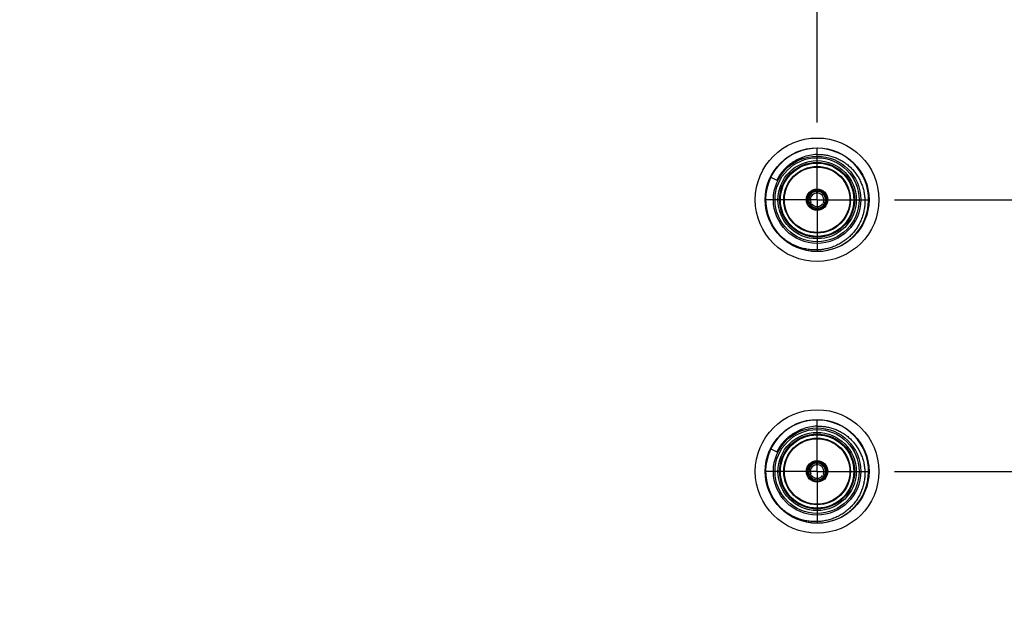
# Model space of a CAD drawing. Header units: inches. Extents: x 0 to 22, y 0 to 17.
# Tile 30 of 98: x 8.7 to 11.1, y 8.2 to 9.7. Entities that reach past the tile are written whole.
import ezdxf

# ---------------------------------------------------------------- set-up
doc = ezdxf.new("R2010")
doc.units = ezdxf.units.IN
doc.header["$LTSCALE"] = 1.21
doc.header["$MEASUREMENT"] = 0
doc.linetypes.add('CENTER', pattern=[0.6, 0.375, -0.075, 0.075, -0.075])
doc.layers.get('0').update_dxf_attribs({"linetype": 'CONTINUOUS'})
doc.layers.add('02___PRT_ALL_AXES', color=7, linetype='CONTINUOUS')
doc.layers.add('DIMENSIONS', color=7, linetype='CONTINUOUS')
doc.styles.get("Standard").update_dxf_attribs({"font": 'txt', "width": 0.8})
doc.dimstyles.new('DIMSTYLE_1', dxfattribs={"dimtxt": 0.125, "dimasz": 0.18, "dimexe": 0.125, "dimexo": 0.0625, "dimgap": 0.03125, "dimtad": 0, "dimtih": 1, "dimtoh": 1, "dimzin": 4, "dimdsep": 46, "dimtxsty": 'STANDARD', "dimblk": '_FILLED', "dimblk1": '_FILLED', "dimblk2": '_FILLED', "dimcen": 0.09, "dimadec": 0, "dimazin": 0, "dimtp": 0.01, "dimtm": 0.01, "dimtfac": 1, "dimtofl": 0, "dimtmove": 0, "dimatfit": 3, "dimldrblk": '_FILLED', "dimfxl": 1, "dimtolj": 1, "dimtzin": 4, "dimarcsym": 0})

# ---------------------------------------------------------------- blocks, each defined once
blk = doc.blocks.new('*D11')
at = {"layer": 'DIMENSIONS', "color": 2, "linetype": 'CONTINUOUS'}
blk.add_line((10.6236, 9.4136), (10.6236, 12.0267), dxfattribs=at)
at = {"layer": 'DIMENSIONS', "color": 2, "linetype": 'CONTINUOUS', "insert": (10.5611, 12.0892), "char_height": 0.125, "width": 1.225, "attachment_point": 1, "rotation": 90, "line_spacing_factor": 0.9}
blk.add_mtext('3X 3.23{\\Ftxt.shx;\\W1.000000;\\H0.125000; }[82]', dxfattribs=at)
blk = doc.blocks.new('_FILLED')
at = {"color": 0, "linetype": 'BYBLOCK'}
blk.add_solid([(0, 0), (-1, 0.174), (-1, -0.174)], dxfattribs=at)
blk = doc.blocks.new('*D13')
at = {"layer": 'DIMENSIONS', "color": 2, "linetype": 'CONTINUOUS'}
blk.add_line((12.29, 7.6007), (12.29, 6.0138), dxfattribs=at)
at = {"layer": 'DIMENSIONS', "color": 2, "linetype": 'CONTINUOUS', "insert": (12.2275, 5.9513), "char_height": 0.125, "width": 1.525, "attachment_point": 3, "rotation": 90, "line_spacing_factor": 0.9}
blk.add_mtext('4X 4.90{\\Ftxt.shx;\\W1.000000;\\H0.125000; }[124.4]', dxfattribs=at)
blk = doc.blocks.new('*D29')
at = {"layer": 'DIMENSIONS', "color": 2, "linetype": 'CONTINUOUS'}
for p, q in [((11.8226, 8.566), (11.9848, 8.7493)), ((11.9848, 8.7493), (13.1372, 8.7493)), ((10.8112, 8.566), (11.8226, 8.566))]:
    blk.add_line(p, q, dxfattribs=at)
at = {"layer": 'DIMENSIONS', "color": 2, "linetype": 'CONTINUOUS', "insert": (13.1997, 8.8118), "char_height": 0.125, "width": 1.425, "attachment_point": 1, "line_spacing_factor": 0.9}
blk.add_mtext('2X 1.92{\\Ftxt.shx;\\W1.000000;\\H0.125000; }[48.8]', dxfattribs=at)
blk = doc.blocks.new('*D30')
at = {"layer": 'DIMENSIONS', "color": 2, "linetype": 'CONTINUOUS'}
for p, q in [((11.7808, 9.226), (11.9796, 9.4242)), ((11.9796, 9.4242), (13.1372, 9.4242)), ((10.8112, 9.226), (11.7808, 9.226))]:
    blk.add_line(p, q, dxfattribs=at)
at = {"layer": 'DIMENSIONS', "color": 2, "linetype": 'CONTINUOUS', "insert": (13.1997, 9.4867), "char_height": 0.125, "width": 1.425, "attachment_point": 1, "line_spacing_factor": 0.9}
blk.add_mtext('2X 2.58{\\Ftxt.shx;\\W1.000000;\\H0.125000; }[65.5]', dxfattribs=at)
blk = doc.blocks.new('*D32')
at = {"layer": 'DIMENSIONS', "color": 2, "linetype": 'CONTINUOUS'}
for p, q in [((7.7916, 10.2442), (7.6523, 10.0678)), ((9.5394, 10.2442), (7.7916, 10.2442)), ((7.6523, 10.0678), (6.6625, 10.0678))]:
    blk.add_line(p, q, dxfattribs=at)
at = {"layer": 'DIMENSIONS', "color": 2, "linetype": 'CONTINUOUS', "insert": (6.6, 10.1303), "char_height": 0.125, "width": 1.125, "attachment_point": 3, "line_spacing_factor": 0.9}
blk.add_mtext('3.60{\\Ftxt.shx;\\W1.000000;\\H0.125000; }[91.4]', dxfattribs=at)

msp = doc.modelspace()

# ---------------------------------------------------------------- linework, layer by layer
at = {"color": 7, "linetype": 'CONTINUOUS'}
for p, q in [((10.5112, 9.2806), (10.5259, 9.2734)), ((10.622, 9.2463), (10.6216, 9.2424)), ((10.622, 9.2463), (10.6221, 9.2492)), ((10.6252, 9.2463), (10.6252, 9.2492)), ((10.6256, 9.2424), (10.6252, 9.2463)), ((10.6052, 9.2172), (10.6028, 9.2158)), ((10.6068, 9.2145), (10.6044, 9.2131)), ((10.6085, 9.2195), (10.6052, 9.2172)), ((10.6068, 9.2145), (10.6104, 9.2161)), ((10.6368, 9.2161), (10.6404, 9.2145)), ((10.642, 9.2172), (10.6388, 9.2195)), ((10.6404, 9.2145), (10.6429, 9.2131)), ((10.642, 9.2172), (10.6445, 9.2158)), ((10.5112, 8.6206), (10.5259, 8.6134)), ((10.622, 8.5863), (10.6216, 8.5824)), ((10.622, 8.5863), (10.6221, 8.5892)), ((10.6252, 8.5863), (10.6252, 8.5892)), ((10.6256, 8.5824), (10.6252, 8.5863)), ((10.6052, 8.5572), (10.6028, 8.5558)), ((10.6085, 8.5595), (10.6052, 8.5572)), ((10.642, 8.5572), (10.6388, 8.5595)), ((10.642, 8.5572), (10.6445, 8.5558)), ((10.6068, 8.5545), (10.6044, 8.5531)), ((10.6068, 8.5545), (10.6104, 8.5561)), ((10.6368, 8.5561), (10.6404, 8.5545)), ((10.6404, 8.5545), (10.6429, 8.5531))]:
    msp.add_line(p, q, dxfattribs=at)
for centre, radius in [((10.6236, 9.226), 0.15), ((10.6236, 9.226), 0.106), ((10.6236, 9.226), 0.091), ((10.6236, 9.226), 0.081), ((10.6236, 9.226), 0.0795), ((10.6236, 9.226), 0.026), ((10.6236, 8.566), 0.15), ((10.6236, 8.566), 0.106), ((10.6236, 8.566), 0.091), ((10.6236, 8.566), 0.081), ((10.6236, 8.566), 0.0795), ((10.6236, 8.566), 0.026)]:
    msp.add_circle(centre, radius, dxfattribs=at)
at = {"color": 9, "linetype": 'CONTINUOUS'}
for centre, radius in [((10.6236, 9.226), 0.126), ((10.6236, 9.226), 0.102), ((10.6236, 9.226), 0.095), ((10.6236, 9.226), 0.089), ((10.6236, 8.566), 0.126), ((10.6236, 8.566), 0.102), ((10.6236, 8.566), 0.095), ((10.6236, 8.566), 0.089)]:
    msp.add_circle(centre, radius, dxfattribs=at)
at = {"color": 7, "linetype": 'CONTINUOUS'}
for centre, radius, start, end in [((10.6236, 9.226), 0.125, 224.2232, 223.8775), ((10.6273, 9.2271), 0.1089, 91.9551, 111.2574), ((10.6236, 9.226), 0.0245, 79.0304, 100.9696), ((10.6236, 9.226), 0.0232, 93.8689, 206.1311), ((10.6236, 9.226), 0.0204, 94.4295, 205.5705), ((10.6236, 9.226), 0.0165, 96.8706, 203.1294), ((10.6236, 9.226), 0.0195, 85.1051, 94.8949), ((10.6236, 9.226), 0.0232, 333.8689, 86.1311), ((10.6236, 9.226), 0.0204, 334.4295, 85.5705), ((10.6236, 9.226), 0.0165, 336.8706, 83.1294), ((10.6236, 9.226), 0.0245, 199.0213, 220.992), ((10.6236, 9.226), 0.0232, 213.8689, 326.1311), ((10.6236, 9.226), 0.0195, 205.0923, 214.911), ((10.6236, 9.226), 0.0204, 214.4295, 325.5705), ((10.6236, 9.226), 0.0165, 216.8708, 323.1292), ((10.6236, 9.226), 0.0195, 325.089, 334.9077), ((10.6236, 9.226), 0.0245, 319.008, 340.9787), ((10.6236, 8.566), 0.125, 224.2232, 223.8775), ((10.6273, 8.5671), 0.1089, 91.9551, 111.2574), ((10.6236, 8.566), 0.0232, 93.8689, 206.1311), ((10.6236, 8.566), 0.0204, 94.4295, 205.5705), ((10.6236, 8.566), 0.0165, 96.8706, 203.1294), ((10.6236, 8.566), 0.0245, 79.0304, 100.9696), ((10.6236, 8.566), 0.0195, 85.1051, 94.8949), ((10.6236, 8.566), 0.0232, 333.8689, 86.1311), ((10.6236, 8.566), 0.0204, 334.4295, 85.5705), ((10.6236, 8.566), 0.0165, 336.8706, 83.1294), ((10.6236, 8.566), 0.0245, 199.0213, 220.992), ((10.6236, 8.566), 0.0195, 205.0923, 214.911), ((10.6236, 8.566), 0.0195, 325.089, 334.9077), ((10.6236, 8.566), 0.0245, 319.008, 340.9787), ((10.6236, 8.566), 0.0232, 213.8689, 326.1311), ((10.6236, 8.566), 0.0204, 214.4295, 325.5705), ((10.6236, 8.566), 0.0165, 216.8708, 323.1292)]:
    msp.add_arc(centre, radius, start, end, dxfattribs=at)
at = {"color": 9, "linetype": 'CONTINUOUS'}
for centre, start, end in [((10.6235, 9.2262), 139.5728, 154.179), ((10.6235, 8.5662), 139.5652, 154.178)]:
    msp.add_arc(centre, 0.1084, start, end, dxfattribs=at)
for points, knots in [([(10.587, 9.3283), (10.5848, 9.3275), (10.5804, 9.3257), (10.574, 9.3227), (10.5678, 9.3193), (10.5619, 9.3154), (10.5562, 9.3112), (10.5508, 9.3067), (10.5457, 9.3018), (10.5425, 9.2983), (10.541, 9.2965)], [0, 0, 0, 0, 0.125004, 0.250007, 0.375009, 0.500011, 0.625012, 0.75001, 0.875007, 1, 1, 1, 1]), ([(10.5869, 8.6683), (10.5847, 8.6675), (10.5804, 8.6657), (10.574, 8.6627), (10.5678, 8.6592), (10.5619, 8.6554), (10.5562, 8.6512), (10.5508, 8.6467), (10.5457, 8.6418), (10.5425, 8.6383), (10.541, 8.6365)], [0, 0, 0, 0, 0.125011, 0.250019, 0.375025, 0.500026, 0.625025, 0.75002, 0.875012, 1, 1, 1, 1])]:
    msp.add_open_spline(points, degree=3, knots=knots, dxfattribs=at)
at = {"color": 7, "linetype": 'CONTINUOUS'}
for points, knots in [([(10.5418, 9.2958), (10.5425, 9.2967), (10.5441, 9.2985), (10.5465, 9.3011), (10.5491, 9.3037), (10.5525, 9.3069), (10.557, 9.3108), (10.5627, 9.3151), (10.5687, 9.3191), (10.5749, 9.3226), (10.5813, 9.3258), (10.5857, 9.3277), (10.5879, 9.3286)], [0, 0, 0, 0, 0.062511, 0.125021, 0.18753, 0.25004, 0.375043, 0.500043, 0.62504, 0.750031, 0.875019, 1, 1, 1, 1]), ([(10.6236, 9.3359), (10.6255, 9.336), (10.6292, 9.336), (10.6347, 9.3358), (10.6402, 9.3353), (10.6457, 9.3345), (10.6512, 9.3334), (10.6583, 9.3317), (10.6654, 9.3294), (10.6722, 9.3265), (10.6772, 9.3242), (10.6821, 9.3216), (10.6885, 9.3178), (10.696, 9.3124), (10.7044, 9.3052), (10.7108, 9.2985), (10.7155, 9.2927), (10.7188, 9.2883), (10.7219, 9.2837), (10.7257, 9.2773), (10.7298, 9.2691), (10.7338, 9.2587), (10.7368, 9.248), (10.7388, 9.2371), (10.7394, 9.2297), (10.7395, 9.226)], [0, 0, 0, 0, 0.031254, 0.062511, 0.093765, 0.12502, 0.156275, 0.18753, 0.25002, 0.281275, 0.31253, 0.343785, 0.375041, 0.437532, 0.500024, 0.562515, 0.59377, 0.625025, 0.656281, 0.687536, 0.750029, 0.812522, 0.875015, 0.937507, 1, 1, 1, 1]), ([(10.5259, 9.2734), (10.5265, 9.2744), (10.5277, 9.2764), (10.5295, 9.2792), (10.5314, 9.2821), (10.5334, 9.2849), (10.5354, 9.2877), (10.5374, 9.2905), (10.5396, 9.2932), (10.541, 9.295), (10.5418, 9.2958)], [0, 0, 0, 0, 0.124892, 0.249836, 0.374828, 0.499848, 0.624873, 0.749905, 0.87495, 1, 1, 1, 1]), ([(10.6, 9.2185), (10.6, 9.2187), (10.5998, 9.2191), (10.5996, 9.2197), (10.5995, 9.2202), (10.5993, 9.2207), (10.5993, 9.2211), (10.5991, 9.2216), (10.599, 9.2222), (10.599, 9.2229), (10.5989, 9.2235), (10.5988, 9.2242), (10.5988, 9.2248), (10.5988, 9.2255), (10.5988, 9.2263), (10.5988, 9.2274), (10.5989, 9.2287), (10.5991, 9.23), (10.5994, 9.2317), (10.5999, 9.2337), (10.6009, 9.2361), (10.6021, 9.2385), (10.6035, 9.2406), (10.6048, 9.2423), (10.606, 9.2436), (10.6069, 9.2444), (10.6079, 9.2453), (10.6089, 9.2461), (10.61, 9.2468), (10.6109, 9.2474), (10.6117, 9.2478), (10.6122, 9.2481), (10.6128, 9.2484), (10.6134, 9.2487), (10.614, 9.2489), (10.6146, 9.2492), (10.6152, 9.2494), (10.6157, 9.2496), (10.6161, 9.2497), (10.6165, 9.2498), (10.617, 9.2499), (10.6177, 9.2501), (10.6181, 9.2502), (10.6183, 9.2502)], [0, 0, 0, 0, 0.01563, 0.031263, 0.046881, 0.054685, 0.062489, 0.078107, 0.093744, 0.109394, 0.125041, 0.140673, 0.156295, 0.171911, 0.18753, 0.21878, 0.250039, 0.281291, 0.312541, 0.375024, 0.437507, 0.499989, 0.562471, 0.624954, 0.656207, 0.687458, 0.718708, 0.74996, 0.781219, 0.81247, 0.828088, 0.843704, 0.859325, 0.874957, 0.890604, 0.906256, 0.921895, 0.937512, 0.945316, 0.953119, 0.968736, 0.984369, 1, 1, 1, 1]), ([(10.6189, 9.2502), (10.619, 9.2502), (10.6191, 9.2502), (10.6193, 9.2501), (10.6195, 9.2501), (10.6197, 9.2501), (10.6199, 9.2501), (10.6201, 9.25), (10.6203, 9.2499), (10.6205, 9.2499), (10.6207, 9.2498), (10.6209, 9.2497), (10.6211, 9.2496), (10.6213, 9.2495), (10.6217, 9.2493), (10.6219, 9.2492), (10.6221, 9.2492)], [0, 0, 0, 0, 0.060925, 0.120652, 0.179974, 0.239309, 0.299086, 0.36, 0.422323, 0.485868, 0.550244, 0.614941, 0.679431, 0.743571, 0.871473, 1, 1, 1, 1]), ([(10.6252, 9.2492), (10.6253, 9.2492), (10.6256, 9.2493), (10.6259, 9.2495), (10.6262, 9.2496), (10.6264, 9.2497), (10.6266, 9.2498), (10.6268, 9.2499), (10.627, 9.2499), (10.6271, 9.25), (10.6273, 9.2501), (10.6275, 9.2501), (10.6277, 9.2501), (10.6279, 9.2501), (10.6281, 9.2502), (10.6283, 9.2502), (10.6283, 9.2502)], [0, 0, 0, 0, 0.128527, 0.256428, 0.320568, 0.385057, 0.449754, 0.514131, 0.577678, 0.640002, 0.700917, 0.760694, 0.820028, 0.87935, 0.939076, 1, 1, 1, 1]), ([(10.6289, 9.2502), (10.6291, 9.2502), (10.6296, 9.2501), (10.6302, 9.2499), (10.6307, 9.2498), (10.6311, 9.2497), (10.6315, 9.2496), (10.6321, 9.2494), (10.6327, 9.2492), (10.6333, 9.2489), (10.6338, 9.2487), (10.6344, 9.2484), (10.635, 9.2481), (10.6356, 9.2478), (10.6363, 9.2474), (10.6372, 9.2468), (10.6383, 9.2461), (10.6393, 9.2453), (10.6403, 9.2444), (10.6412, 9.2436), (10.6424, 9.2423), (10.6438, 9.2406), (10.6452, 9.2385), (10.6464, 9.2361), (10.6473, 9.2337), (10.6479, 9.2317), (10.6482, 9.23), (10.6483, 9.2287), (10.6484, 9.2274), (10.6485, 9.2263), (10.6485, 9.2255), (10.6484, 9.2248), (10.6484, 9.2242), (10.6483, 9.2235), (10.6483, 9.2229), (10.6482, 9.2222), (10.6481, 9.2216), (10.648, 9.2211), (10.6479, 9.2207), (10.6478, 9.2202), (10.6476, 9.2197), (10.6474, 9.2191), (10.6473, 9.2187), (10.6472, 9.2185)], [0, 0, 0, 0, 0.015631, 0.031264, 0.046881, 0.054684, 0.062488, 0.078105, 0.093744, 0.109396, 0.125043, 0.140675, 0.156296, 0.171912, 0.18753, 0.218781, 0.25004, 0.281292, 0.312542, 0.343793, 0.375046, 0.437529, 0.500011, 0.562493, 0.624976, 0.687459, 0.718709, 0.749961, 0.78122, 0.81247, 0.828089, 0.843705, 0.859327, 0.874959, 0.890606, 0.906256, 0.921893, 0.937511, 0.945315, 0.953119, 0.968737, 0.98437, 1, 1, 1, 1]), ([(10.7395, 9.226), (10.7397, 9.2221), (10.7395, 9.2143), (10.7381, 9.2027), (10.7356, 9.1913), (10.7319, 9.1802), (10.728, 9.1713), (10.7243, 9.1644), (10.7213, 9.1594), (10.7181, 9.1546), (10.7134, 9.1483), (10.707, 9.141), (10.6985, 9.1329), (10.6893, 9.1257), (10.6811, 9.1205), (10.6742, 9.1169), (10.6672, 9.1135), (10.6599, 9.1107), (10.6524, 9.1085), (10.6468, 9.107), (10.641, 9.1059), (10.6353, 9.105), (10.6295, 9.1044), (10.6256, 9.1042), (10.6236, 9.1041)], [0, 0, 0, 0, 0.062492, 0.124983, 0.187476, 0.249968, 0.312459, 0.343715, 0.374971, 0.406227, 0.437483, 0.499977, 0.56247, 0.624963, 0.687456, 0.718712, 0.749969, 0.812463, 0.843719, 0.874976, 0.906232, 0.937487, 0.968745, 1, 1, 1, 1]), ([(10.6028, 9.2158), (10.6027, 9.2159), (10.6024, 9.216), (10.6022, 9.2163), (10.6019, 9.2164), (10.6017, 9.2166), (10.6016, 9.2167), (10.6014, 9.2168), (10.6012, 9.2169), (10.6011, 9.2171), (10.6009, 9.2172), (10.6008, 9.2174), (10.6007, 9.2175), (10.6006, 9.2177), (10.6004, 9.2178), (10.6003, 9.2179), (10.6003, 9.218)], [0, 0, 0, 0, 0.128528, 0.256433, 0.320578, 0.385075, 0.449773, 0.514137, 0.577659, 0.639946, 0.700819, 0.760572, 0.819901, 0.879231, 0.938989, 1, 1, 1, 1]), ([(10.605, 9.2098), (10.605, 9.2099), (10.605, 9.21), (10.6049, 9.2102), (10.6048, 9.2104), (10.6047, 9.2106), (10.6047, 9.2108), (10.6046, 9.211), (10.6046, 9.2112), (10.6045, 9.2114), (10.6045, 9.2116), (10.6045, 9.2118), (10.6045, 9.212), (10.6044, 9.2123), (10.6044, 9.2127), (10.6044, 9.2129), (10.6044, 9.2131)], [0, 0, 0, 0, 0.061011, 0.120771, 0.180102, 0.239431, 0.299184, 0.360055, 0.422342, 0.485862, 0.550225, 0.614923, 0.67942, 0.743566, 0.871471, 1, 1, 1, 1]), ([(10.642, 9.2094), (10.6418, 9.2092), (10.6415, 9.2089), (10.6411, 9.2084), (10.6408, 9.208), (10.6405, 9.2077), (10.6401, 9.2074), (10.6397, 9.2071), (10.6392, 9.2067), (10.6387, 9.2063), (10.6382, 9.2059), (10.6377, 9.2055), (10.6371, 9.2051), (10.6366, 9.2048), (10.6358, 9.2044), (10.6349, 9.2038), (10.6337, 9.2033), (10.6325, 9.2028), (10.6313, 9.2024), (10.63, 9.202), (10.6284, 9.2016), (10.6262, 9.2013), (10.6236, 9.2011), (10.621, 9.2013), (10.6189, 9.2016), (10.6172, 9.202), (10.616, 9.2024), (10.6147, 9.2028), (10.6135, 9.2033), (10.6124, 9.2038), (10.6114, 9.2044), (10.6107, 9.2048), (10.6101, 9.2051), (10.6096, 9.2055), (10.6091, 9.2059), (10.6085, 9.2063), (10.608, 9.2067), (10.6075, 9.2071), (10.6071, 9.2074), (10.6068, 9.2077), (10.6065, 9.208), (10.6061, 9.2084), (10.6057, 9.2089), (10.6054, 9.2092), (10.6053, 9.2094)], [0, 0, 0, 0, 0.015631, 0.031265, 0.046882, 0.054684, 0.062486, 0.0781, 0.093737, 0.109391, 0.125041, 0.140675, 0.156296, 0.171911, 0.187527, 0.218776, 0.250035, 0.281286, 0.312534, 0.343785, 0.375037, 0.437519, 0.5, 0.562481, 0.624963, 0.656215, 0.687466, 0.718714, 0.749965, 0.781224, 0.812473, 0.828089, 0.843704, 0.859325, 0.874959, 0.890609, 0.906263, 0.9219, 0.937514, 0.945316, 0.953118, 0.968735, 0.984369, 1, 1, 1, 1]), ([(10.6429, 9.2131), (10.6429, 9.2129), (10.6428, 9.2127), (10.6428, 9.2123), (10.6428, 9.212), (10.6427, 9.2118), (10.6427, 9.2116), (10.6427, 9.2114), (10.6427, 9.2112), (10.6426, 9.211), (10.6426, 9.2108), (10.6425, 9.2106), (10.6424, 9.2104), (10.6424, 9.2102), (10.6423, 9.21), (10.6423, 9.2099), (10.6422, 9.2098)], [0, 0, 0, 0, 0.128528, 0.256433, 0.320578, 0.385075, 0.449773, 0.514137, 0.577659, 0.639946, 0.700819, 0.760572, 0.819901, 0.879231, 0.938989, 1, 1, 1, 1]), ([(10.647, 9.218), (10.6469, 9.2179), (10.6468, 9.2178), (10.6467, 9.2177), (10.6466, 9.2175), (10.6464, 9.2174), (10.6463, 9.2172), (10.6462, 9.2171), (10.646, 9.2169), (10.6458, 9.2168), (10.6457, 9.2167), (10.6455, 9.2166), (10.6453, 9.2164), (10.6451, 9.2163), (10.6448, 9.216), (10.6446, 9.2159), (10.6445, 9.2158)], [0, 0, 0, 0, 0.061011, 0.120771, 0.180102, 0.239431, 0.299184, 0.360055, 0.422342, 0.485862, 0.550225, 0.614923, 0.67942, 0.743566, 0.871471, 1, 1, 1, 1]), ([(10.6236, 9.1041), (10.6216, 9.104), (10.6174, 9.104), (10.6112, 9.1043), (10.605, 9.1049), (10.5989, 9.1058), (10.5928, 9.107), (10.5848, 9.109), (10.5769, 9.1117), (10.5693, 9.1149), (10.5637, 9.1176), (10.5582, 9.1206), (10.5529, 9.1238), (10.5478, 9.1273), (10.5437, 9.1304), (10.5405, 9.133), (10.5373, 9.1357), (10.5351, 9.1379), (10.5336, 9.1393)], [0, 0, 0, 0, 0.062499, 0.125005, 0.187505, 0.250008, 0.312511, 0.375013, 0.499978, 0.562481, 0.624982, 0.687484, 0.749986, 0.812488, 0.874989, 0.906244, 0.9375, 1, 1, 1, 1]), ([(10.6236, 8.6759), (10.6255, 8.676), (10.6292, 8.676), (10.6347, 8.6758), (10.6402, 8.6753), (10.6457, 8.6745), (10.6512, 8.6734), (10.6583, 8.6717), (10.6654, 8.6694), (10.6722, 8.6665), (10.6772, 8.6642), (10.6821, 8.6616), (10.6885, 8.6578), (10.696, 8.6524), (10.7044, 8.6452), (10.7108, 8.6385), (10.7155, 8.6327), (10.7188, 8.6283), (10.7219, 8.6237), (10.7257, 8.6173), (10.7298, 8.6091), (10.7338, 8.5987), (10.7368, 8.588), (10.7388, 8.5771), (10.7394, 8.5697), (10.7395, 8.566)], [0, 0, 0, 0, 0.031254, 0.062511, 0.093765, 0.12502, 0.156275, 0.18753, 0.25002, 0.281275, 0.31253, 0.343785, 0.375041, 0.437532, 0.500024, 0.562515, 0.59377, 0.625025, 0.656281, 0.687536, 0.750029, 0.812522, 0.875015, 0.937507, 1, 1, 1, 1]), ([(10.5418, 8.6358), (10.5425, 8.6367), (10.5441, 8.6385), (10.5465, 8.6411), (10.5491, 8.6437), (10.5525, 8.6469), (10.557, 8.6508), (10.5627, 8.6551), (10.5687, 8.6591), (10.5749, 8.6626), (10.5813, 8.6658), (10.5857, 8.6677), (10.5879, 8.6686)], [0, 0, 0, 0, 0.062511, 0.125021, 0.18753, 0.25004, 0.375043, 0.500043, 0.62504, 0.750031, 0.875019, 1, 1, 1, 1]), ([(10.5259, 8.6134), (10.5265, 8.6144), (10.5277, 8.6164), (10.5295, 8.6192), (10.5314, 8.6221), (10.5334, 8.6249), (10.5354, 8.6277), (10.5374, 8.6305), (10.5396, 8.6332), (10.541, 8.635), (10.5418, 8.6358)], [0, 0, 0, 0, 0.124892, 0.249836, 0.374828, 0.499848, 0.624873, 0.749905, 0.87495, 1, 1, 1, 1]), ([(10.6, 8.5585), (10.6, 8.5587), (10.5998, 8.5591), (10.5996, 8.5597), (10.5995, 8.5602), (10.5993, 8.5607), (10.5993, 8.5611), (10.5991, 8.5616), (10.599, 8.5622), (10.599, 8.5629), (10.5989, 8.5635), (10.5988, 8.5642), (10.5988, 8.5648), (10.5988, 8.5655), (10.5988, 8.5663), (10.5988, 8.5674), (10.5989, 8.5687), (10.5991, 8.57), (10.5994, 8.5717), (10.5999, 8.5737), (10.6009, 8.5761), (10.6021, 8.5785), (10.6035, 8.5806), (10.6048, 8.5823), (10.606, 8.5836), (10.6069, 8.5844), (10.6079, 8.5853), (10.6089, 8.5861), (10.61, 8.5868), (10.6109, 8.5874), (10.6117, 8.5878), (10.6122, 8.5881), (10.6128, 8.5884), (10.6134, 8.5887), (10.614, 8.5889), (10.6146, 8.5892), (10.6152, 8.5894), (10.6157, 8.5896), (10.6161, 8.5897), (10.6165, 8.5898), (10.617, 8.5899), (10.6177, 8.5901), (10.6181, 8.5902), (10.6183, 8.5902)], [0, 0, 0, 0, 0.01563, 0.031263, 0.046881, 0.054685, 0.062489, 0.078107, 0.093744, 0.109394, 0.125041, 0.140673, 0.156295, 0.171911, 0.18753, 0.21878, 0.250039, 0.281291, 0.312541, 0.375024, 0.437507, 0.499989, 0.562471, 0.624954, 0.656207, 0.687458, 0.718708, 0.74996, 0.781219, 0.81247, 0.828088, 0.843704, 0.859325, 0.874957, 0.890604, 0.906256, 0.921895, 0.937512, 0.945316, 0.953119, 0.968736, 0.984369, 1, 1, 1, 1]), ([(10.6189, 8.5902), (10.619, 8.5902), (10.6191, 8.5902), (10.6193, 8.5901), (10.6195, 8.5901), (10.6197, 8.5901), (10.6199, 8.5901), (10.6201, 8.59), (10.6203, 8.5899), (10.6205, 8.5899), (10.6207, 8.5898), (10.6209, 8.5897), (10.6211, 8.5896), (10.6213, 8.5895), (10.6217, 8.5893), (10.6219, 8.5892), (10.6221, 8.5892)], [0, 0, 0, 0, 0.060925, 0.120652, 0.179974, 0.239309, 0.299086, 0.36, 0.422323, 0.485868, 0.550244, 0.614941, 0.679431, 0.743571, 0.871473, 1, 1, 1, 1]), ([(10.6252, 8.5892), (10.6253, 8.5892), (10.6256, 8.5893), (10.6259, 8.5895), (10.6262, 8.5896), (10.6264, 8.5897), (10.6266, 8.5898), (10.6268, 8.5899), (10.627, 8.5899), (10.6271, 8.59), (10.6273, 8.5901), (10.6275, 8.5901), (10.6277, 8.5901), (10.6279, 8.5901), (10.6281, 8.5902), (10.6283, 8.5902), (10.6283, 8.5902)], [0, 0, 0, 0, 0.128527, 0.256428, 0.320568, 0.385057, 0.449754, 0.514131, 0.577678, 0.640002, 0.700917, 0.760694, 0.820028, 0.87935, 0.939076, 1, 1, 1, 1]), ([(10.6289, 8.5902), (10.6291, 8.5902), (10.6296, 8.5901), (10.6302, 8.5899), (10.6307, 8.5898), (10.6311, 8.5897), (10.6315, 8.5896), (10.6321, 8.5894), (10.6327, 8.5892), (10.6333, 8.5889), (10.6338, 8.5887), (10.6344, 8.5884), (10.635, 8.5881), (10.6356, 8.5878), (10.6363, 8.5874), (10.6372, 8.5868), (10.6383, 8.5861), (10.6393, 8.5853), (10.6403, 8.5844), (10.6412, 8.5836), (10.6424, 8.5823), (10.6438, 8.5806), (10.6452, 8.5785), (10.6464, 8.5761), (10.6473, 8.5737), (10.6479, 8.5717), (10.6482, 8.57), (10.6483, 8.5687), (10.6484, 8.5674), (10.6485, 8.5663), (10.6485, 8.5655), (10.6484, 8.5648), (10.6484, 8.5642), (10.6483, 8.5635), (10.6483, 8.5629), (10.6482, 8.5622), (10.6481, 8.5616), (10.648, 8.5611), (10.6479, 8.5607), (10.6478, 8.5602), (10.6476, 8.5597), (10.6474, 8.5591), (10.6473, 8.5587), (10.6472, 8.5585)], [0, 0, 0, 0, 0.015631, 0.031264, 0.046881, 0.054684, 0.062488, 0.078105, 0.093744, 0.109396, 0.125043, 0.140675, 0.156296, 0.171912, 0.18753, 0.218781, 0.25004, 0.281292, 0.312542, 0.343793, 0.375046, 0.437529, 0.500011, 0.562493, 0.624976, 0.687459, 0.718709, 0.749961, 0.78122, 0.81247, 0.828089, 0.843705, 0.859327, 0.874959, 0.890606, 0.906256, 0.921893, 0.937511, 0.945315, 0.953119, 0.968737, 0.98437, 1, 1, 1, 1]), ([(10.6028, 8.5558), (10.6027, 8.5559), (10.6024, 8.556), (10.6022, 8.5563), (10.6019, 8.5564), (10.6017, 8.5566), (10.6016, 8.5567), (10.6014, 8.5568), (10.6012, 8.5569), (10.6011, 8.5571), (10.6009, 8.5572), (10.6008, 8.5574), (10.6007, 8.5575), (10.6006, 8.5577), (10.6004, 8.5578), (10.6003, 8.5579), (10.6003, 8.558)], [0, 0, 0, 0, 0.128528, 0.256433, 0.320578, 0.385075, 0.449773, 0.514137, 0.577659, 0.639946, 0.700819, 0.760572, 0.819901, 0.879231, 0.938989, 1, 1, 1, 1]), ([(10.7395, 8.566), (10.7397, 8.5621), (10.7395, 8.5543), (10.7381, 8.5427), (10.7356, 8.5313), (10.7319, 8.5202), (10.728, 8.5113), (10.7243, 8.5044), (10.7213, 8.4994), (10.7181, 8.4946), (10.7134, 8.4883), (10.707, 8.481), (10.6985, 8.4729), (10.6893, 8.4657), (10.6811, 8.4605), (10.6742, 8.4569), (10.6672, 8.4535), (10.6599, 8.4507), (10.6524, 8.4485), (10.6468, 8.447), (10.641, 8.4459), (10.6353, 8.445), (10.6295, 8.4444), (10.6256, 8.4442), (10.6236, 8.4441)], [0, 0, 0, 0, 0.062492, 0.124983, 0.187476, 0.249968, 0.312459, 0.343715, 0.374971, 0.406227, 0.437483, 0.499977, 0.56247, 0.624963, 0.687456, 0.718712, 0.749969, 0.812463, 0.843719, 0.874976, 0.906232, 0.937487, 0.968745, 1, 1, 1, 1]), ([(10.647, 8.558), (10.6469, 8.5579), (10.6468, 8.5578), (10.6467, 8.5577), (10.6466, 8.5575), (10.6464, 8.5574), (10.6463, 8.5572), (10.6462, 8.5571), (10.646, 8.5569), (10.6458, 8.5568), (10.6457, 8.5567), (10.6455, 8.5566), (10.6453, 8.5564), (10.6451, 8.5563), (10.6448, 8.556), (10.6446, 8.5559), (10.6445, 8.5558)], [0, 0, 0, 0, 0.061011, 0.120771, 0.180102, 0.239431, 0.299184, 0.360055, 0.422342, 0.485862, 0.550225, 0.614923, 0.67942, 0.743566, 0.871471, 1, 1, 1, 1]), ([(10.605, 8.5498), (10.605, 8.5499), (10.605, 8.55), (10.6049, 8.5502), (10.6048, 8.5504), (10.6047, 8.5506), (10.6047, 8.5508), (10.6046, 8.551), (10.6046, 8.5512), (10.6045, 8.5514), (10.6045, 8.5516), (10.6045, 8.5518), (10.6045, 8.552), (10.6044, 8.5523), (10.6044, 8.5527), (10.6044, 8.5529), (10.6044, 8.5531)], [0, 0, 0, 0, 0.061011, 0.120771, 0.180102, 0.239431, 0.299184, 0.360055, 0.422342, 0.485862, 0.550225, 0.614923, 0.67942, 0.743566, 0.871471, 1, 1, 1, 1]), ([(10.642, 8.5494), (10.6418, 8.5492), (10.6415, 8.5489), (10.6411, 8.5484), (10.6408, 8.548), (10.6405, 8.5477), (10.6401, 8.5474), (10.6397, 8.5471), (10.6392, 8.5467), (10.6387, 8.5463), (10.6382, 8.5459), (10.6377, 8.5455), (10.6371, 8.5451), (10.6366, 8.5448), (10.6358, 8.5444), (10.6349, 8.5438), (10.6337, 8.5433), (10.6325, 8.5428), (10.6313, 8.5424), (10.63, 8.542), (10.6284, 8.5416), (10.6262, 8.5413), (10.6236, 8.5411), (10.621, 8.5413), (10.6189, 8.5416), (10.6172, 8.542), (10.616, 8.5424), (10.6147, 8.5428), (10.6135, 8.5433), (10.6124, 8.5438), (10.6114, 8.5444), (10.6107, 8.5448), (10.6101, 8.5451), (10.6096, 8.5455), (10.6091, 8.5459), (10.6085, 8.5463), (10.608, 8.5467), (10.6075, 8.5471), (10.6071, 8.5474), (10.6068, 8.5477), (10.6065, 8.548), (10.6061, 8.5484), (10.6057, 8.5489), (10.6054, 8.5492), (10.6053, 8.5494)], [0, 0, 0, 0, 0.015631, 0.031265, 0.046882, 0.054684, 0.062486, 0.0781, 0.093737, 0.109391, 0.125041, 0.140675, 0.156296, 0.171911, 0.187527, 0.218776, 0.250035, 0.281286, 0.312534, 0.343785, 0.375037, 0.437519, 0.5, 0.562481, 0.624963, 0.656215, 0.687466, 0.718714, 0.749965, 0.781224, 0.812473, 0.828089, 0.843704, 0.859325, 0.874959, 0.890609, 0.906263, 0.9219, 0.937514, 0.945316, 0.953118, 0.968735, 0.984369, 1, 1, 1, 1]), ([(10.6429, 8.5531), (10.6429, 8.5529), (10.6428, 8.5527), (10.6428, 8.5523), (10.6428, 8.552), (10.6427, 8.5518), (10.6427, 8.5516), (10.6427, 8.5514), (10.6427, 8.5512), (10.6426, 8.551), (10.6426, 8.5508), (10.6425, 8.5506), (10.6424, 8.5504), (10.6424, 8.5502), (10.6423, 8.55), (10.6423, 8.5499), (10.6422, 8.5498)], [0, 0, 0, 0, 0.128528, 0.256433, 0.320578, 0.385075, 0.449773, 0.514137, 0.577659, 0.639946, 0.700819, 0.760572, 0.819901, 0.879231, 0.938989, 1, 1, 1, 1]), ([(10.6236, 8.4441), (10.6216, 8.444), (10.6174, 8.444), (10.6112, 8.4443), (10.605, 8.4449), (10.5989, 8.4458), (10.5928, 8.447), (10.5848, 8.449), (10.5769, 8.4517), (10.5693, 8.4549), (10.5637, 8.4576), (10.5582, 8.4606), (10.5529, 8.4638), (10.5478, 8.4673), (10.5437, 8.4704), (10.5405, 8.473), (10.5373, 8.4757), (10.5351, 8.4779), (10.5336, 8.4793)], [0, 0, 0, 0, 0.062499, 0.125005, 0.187505, 0.250008, 0.312511, 0.375013, 0.499978, 0.562481, 0.624982, 0.687484, 0.749986, 0.812488, 0.874989, 0.906244, 0.9375, 1, 1, 1, 1])]:
    msp.add_open_spline(points, degree=3, knots=knots, dxfattribs=at)
at = {"layer": '02___PRT_ALL_AXES', "color": 7, "linetype": 'CENTER'}
for p, q in [((10.6236, 9.226), (10.6236, 9.3511)), ((10.6236, 9.226), (10.4985, 9.226)), ((10.6236, 9.226), (10.7487, 9.226)), ((10.6236, 9.226), (10.6236, 9.1009)), ((10.6236, 8.566), (10.6236, 8.6911)), ((10.6236, 8.566), (10.4985, 8.566)), ((10.6236, 8.566), (10.7487, 8.566)), ((10.6236, 8.566), (10.6236, 8.4409))]:
    msp.add_line(p, q, dxfattribs=at)

# ---------------------------------------------------------------- dimensions: what is measured, and where the dimension line sits
at = {"layer": 'DIMENSIONS', "color": 2, "linetype": 'CONTINUOUS'}
for feature_location, offset, dtype, origin, text, picture, middle in [((10.6236, 9.4136), (0, 2.6131), 1, (7.394, 11.5923), '3X <>', '*D11', (10.6236, 12.7017)), ((12.29, 7.6007), (0, -1.587), 1, (7.394, 11.4672), '4X <>', '*D13', (12.29, 5.1888)), ((10.8112, 9.226), (2.326, 0.1982), 0, (10.7487, 6.6463), '2X <>', '*D30', (13.9122, 9.4242)), ((10.8112, 8.566), (2.326, 0.1832), 0, (10.7487, 6.6463), '2X <>', '*D29', (13.9122, 8.7493))]:
    dim = msp.add_ordinate_dim(feature_location=feature_location, offset=offset, dtype=dtype, origin=origin, text=text, dimstyle='DIMSTYLE_1', dxfattribs=at)
    dim.commit()
    dim.dimension.update_dxf_attribs({"geometry": picture, "text_midpoint": middle})
dim = msp.add_ordinate_dim(feature_location=(9.5394, 10.2442), offset=(-2.8769, -0.1763), dtype=0, origin=(9.6019, 6.6463), dimstyle='DIMSTYLE_1', dxfattribs=at)
dim.commit()
dim.dimension.update_dxf_attribs({"geometry": '*D32', "text_midpoint": (6.0375, 10.0678)})

doc.saveas('drawing.dxf')
